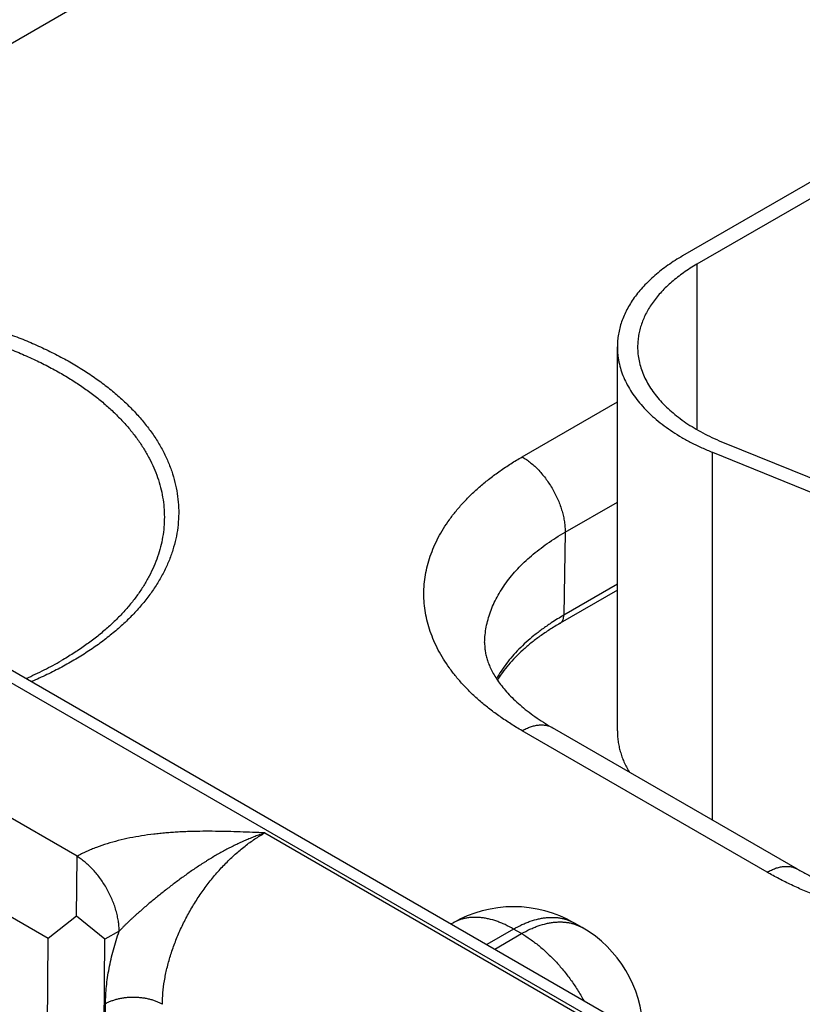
# Model space of a CAD drawing. Header units: inches. Extents: x 0 to 34, y 0 to 22.
# Tile 79 of 124: x 26.303 to 26.69, y 15.148 to 15.634. Entities that reach past the tile are written whole.
import ezdxf

# ---------------------------------------------------------------- set-up
doc = ezdxf.new("R2010")
doc.units = ezdxf.units.IN
doc.header["$LTSCALE"] = 1.87
doc.header["$MEASUREMENT"] = 0
doc.layers.get('0').update_dxf_attribs({"linetype": 'CONTINUOUS'})

msp = doc.modelspace()

# ---------------------------------------------------------------- linework, layer by layer
at = {"color": 7, "linetype": 'CONTINUOUS'}
for p, q in [((21.7109584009, 17.9558702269), (26.9422578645, 14.9353834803)), ((21.7204667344, 17.9568122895), (26.9517661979, 14.9363255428)), ((26.6284400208, 15.8121553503), (26.2487236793, 15.5929118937)), ((26.9600531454, 15.7076309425), (26.6305413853, 15.5173749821)), ((26.9671242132, 15.7035481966), (26.6376124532, 15.5132922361)), ((26.6376124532, 15.5132922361), (26.6376124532, 15.4316513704)), ((26.5983231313, 15.2830436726), (26.5983231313, 15.4724647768)), ((26.55132547, 15.4181934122), (26.5983231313, 15.4453292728)), ((26.6509654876, 15.4251679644), (26.7582662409, 15.3817872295)), ((26.6452297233, 15.4204382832), (26.7525304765, 15.3770575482)), ((26.6452297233, 15.2389598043), (26.6452297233, 15.4204382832)), ((26.5725354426, 15.3810254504), (26.5983231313, 15.3959149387)), ((26.5725354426, 15.3810254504), (26.5719105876, 15.3400516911)), ((26.5983231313, 15.3553019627), (26.5719105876, 15.3400516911)), ((26.5983231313, 15.3523804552), (26.5700445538, 15.336052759)), ((26.331729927, 15.2210729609), (26.1691831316, 15.3149254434)), ((26.3174635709, 15.1805342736), (26.1410249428, 15.2824077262)), ((26.6722407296, 15.2132165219), (26.55132547, 15.2830314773)), ((26.6872414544, 15.2147027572), (26.5663261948, 15.2845177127)), ((26.4244106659, 15.2326195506), (26.8467908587, 14.9887429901)), ((26.3314313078, 15.1914904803), (26.33172646, 15.2210135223)), ((26.3314313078, 15.1914904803), (26.3174635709, 15.1805342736)), ((26.3454977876, 15.1801786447), (26.3314313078, 15.1914904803)), ((26.5170957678, 15.1881390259), (26.516368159, 15.1877189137)), ((26.5470972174, 15.1851665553), (26.533942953, 15.1775714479)), ((26.5510339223, 15.1828935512), (26.5470972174, 15.1851665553)), ((26.5770956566, 15.1881407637), (26.5770986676, 15.1881390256)), ((26.5810353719, 15.1858660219), (26.577098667, 15.1881390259)), ((26.313850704, 14.7086974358), (26.3174635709, 15.1805342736)), ((26.3418854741, 14.7084140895), (26.3454977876, 15.1801786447)), ((26.3525140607, 15.1840907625), (26.3454977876, 15.1801786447)), ((26.5378796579, 15.1752984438), (26.5510339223, 15.1828935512)), ((26.3424037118, 14.7087132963), (26.345769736, 15.1483127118))]:
    msp.add_line(p, q, dxfattribs=at)
for centre, radius, start, end in [((26.6335310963, 15.2332672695), 0.1232882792, 119.987319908, 123.3746795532), ((26.5470972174, 15.1361783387), 0.06, 60.0050616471, 119.994938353), ((26.5510339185, 15.1339053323), 0.0600000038, 1.7317570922, 59.9983786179)]:
    msp.add_arc(centre, radius, start, end, dxfattribs=at)
for points, knots in [([(26.6305413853, 15.5173749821), (26.6292845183, 15.5166492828), (26.6268323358, 15.5151639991), (26.6233035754, 15.5128050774), (26.6199790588, 15.510348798), (26.6168668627, 15.5078010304), (26.6139744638, 15.5051678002), (26.6113088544, 15.5024553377), (26.6088765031, 15.4996700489), (26.6066833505, 15.4968185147), (26.6047348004, 15.4939074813), (26.6030357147, 15.4909438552), (26.6015903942, 15.4879347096), (26.6004025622, 15.4848872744), (26.5994753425, 15.4818089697), (26.59881122, 15.4787072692), (26.5984120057, 15.4755901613), (26.5983231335, 15.4735046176), (26.5983231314, 15.4724648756)], [0, 0, 0, 0, 0.075233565, 0.1485597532, 0.2199568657, 0.2894199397, 0.3569633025, 0.4226218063, 0.4864523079, 0.5485350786, 0.608974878, 0.6679016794, 0.7254708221, 0.7818623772, 0.8372795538, 0.8919460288, 0.9461021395, 1, 1, 1, 1]), ([(26.6376124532, 15.5132922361), (26.6364698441, 15.512632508), (26.6342405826, 15.5112822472), (26.6310326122, 15.5091377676), (26.6280103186, 15.506904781), (26.6251810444, 15.504588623), (26.6225515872, 15.5021947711), (26.6201283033, 15.4997288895), (26.6179170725, 15.4971968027), (26.6159232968, 15.494604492), (26.6141518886, 15.4919580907), (26.6126072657, 15.4892638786), (26.6112933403, 15.4865282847), (26.6102134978, 15.4837578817), (26.6093705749, 15.4809594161), (26.6087668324, 15.4781396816), (26.608403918, 15.4753059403), (26.6083231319, 15.4734099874), (26.6083231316, 15.4724647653)], [0, 0, 0, 0, 0.0752335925, 0.1485597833, 0.2199569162, 0.2894199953, 0.3569633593, 0.4226218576, 0.4864523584, 0.5485351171, 0.6089749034, 0.6679016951, 0.7254708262, 0.7818623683, 0.8372795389, 0.8919460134, 0.9461021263, 1, 1, 1, 1]), ([(26.056645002, 15.4531559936), (26.0586021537, 15.454671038), (26.0626590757, 15.45763714), (26.0690526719, 15.4618289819), (26.0758253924, 15.4658169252), (26.0829576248, 15.4695894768), (26.0904290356, 15.4731359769), (26.0982182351, 15.4764463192), (26.1063029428, 15.479511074), (26.1146600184, 15.482321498), (26.123265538, 15.4848695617), (26.1320948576, 15.4871479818), (26.1411226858, 15.4891502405), (26.1503231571, 15.4908706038), (26.1596699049, 15.4923041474), (26.1691361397, 15.4934467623), (26.1786947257, 15.4942951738), (26.1883182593, 15.4948469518), (26.1979791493, 15.4951005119), (26.2076496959, 15.4950551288), (26.2173021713, 15.4947109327), (26.2269089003, 15.4940689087), (26.2364423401, 15.4931308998), (26.2458751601, 15.4918995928), (26.2551803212, 15.4903785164), (26.2643311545, 15.4885720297), (26.273301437, 15.4864853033), (26.2820654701, 15.4841243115), (26.2905981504, 15.4814958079), (26.2988750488, 15.4786073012), (26.3068724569, 15.4754670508), (26.3145675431, 15.4720839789), (26.3219380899, 15.4684678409), (26.326683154, 15.4658747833), (26.328994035, 15.4645405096)], [0, 0, 0, 0, 0.0259738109, 0.0527110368, 0.0802006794, 0.1084243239, 0.1373568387, 0.166967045, 0.1972183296, 0.2280692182, 0.2594739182, 0.2913828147, 0.3237429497, 0.3564984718, 0.3895910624, 0.4229603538, 0.4565443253, 0.4902796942, 0.524102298, 0.5579474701, 0.5917504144, 0.6254465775, 0.6589720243, 0.6922638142, 0.7252603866, 0.7579019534, 0.7901308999, 0.8218922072, 0.8531338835, 0.8838074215, 0.9138682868, 0.9432764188, 0.9719967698, 1, 1, 1, 1]), ([(26.0634757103, 15.4492132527), (26.0653713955, 15.45064714), (26.0692966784, 15.4534533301), (26.0754729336, 15.4574172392), (26.0820052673, 15.4611856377), (26.0888750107, 15.4647478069), (26.0960628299, 15.4680938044), (26.1035484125, 15.4712142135), (26.1113106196, 15.4741002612), (26.1193275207, 15.4767438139), (26.1275764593, 15.4791374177), (26.1360341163, 15.4812743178), (26.144676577, 15.4831484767), (26.1534793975, 15.4847546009), (26.1624176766, 15.486088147), (26.1714661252, 15.4871453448), (26.1805991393, 15.4879232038), (26.1897908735, 15.4884195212), (26.199015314, 15.4886328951), (26.2082463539, 15.488562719), (26.2174578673, 15.4882091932), (26.226623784, 15.4875733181), (26.2357181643, 15.4866568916), (26.2447152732, 15.485462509), (26.2535896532, 15.4839935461), (26.2623161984, 15.4822541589), (26.270870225, 15.4802492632), (26.2792275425, 15.4779845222), (26.2873645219, 15.4754663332), (26.2952581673, 15.4727017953), (26.3028861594, 15.4696987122), (26.3102270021, 15.4664655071), (26.3172597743, 15.463011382), (26.32178826, 15.460535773), (26.323994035, 15.4592621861)], [0, 0, 0, 0, 0.0260999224, 0.0529558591, 0.0805554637, 0.1088792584, 0.1379013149, 0.1675898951, 0.1979080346, 0.2288141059, 0.2602623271, 0.2922032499, 0.3245842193, 0.3573498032, 0.3904422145, 0.4238017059, 0.4573669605, 0.4910754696, 0.5248639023, 0.5586684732, 0.5924253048, 0.6260707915, 0.6595419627, 0.6927768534, 0.725714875, 0.7582972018, 0.790467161, 0.8221706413, 0.8533565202, 0.8839771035, 0.9139886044, 0.943351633, 0.972031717, 1, 1, 1, 1]), ([(26.5983231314, 15.4724648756), (26.5983231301, 15.471829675), (26.5983561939, 15.4705578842), (26.5985048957, 15.4686527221), (26.5987525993, 15.4667509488), (26.5992160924, 15.4642133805), (26.6000466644, 15.4610506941), (26.6014307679, 15.4573135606), (26.6032004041, 15.4536329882), (26.6053485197, 15.4500224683), (26.6078668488, 15.4464947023), (26.6107459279, 15.4430620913), (26.6139751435, 15.4397366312), (26.6175427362, 15.4365299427), (26.6214358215, 15.4334532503), (26.6256404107, 15.4305173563), (26.6301414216, 15.4277326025), (26.6349227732, 15.425108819), (26.6399672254, 15.4226553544), (26.6434500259, 15.4211577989), (26.6452297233, 15.4204382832)], [0, 0, 0, 0, 0.0256807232, 0.0514075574, 0.0772262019, 0.1031815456, 0.1556593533, 0.2091874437, 0.2640618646, 0.3205389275, 0.3788318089, 0.4391095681, 0.5014980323, 0.5660818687, 0.6329074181, 0.7019858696, 0.7732964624, 0.8467896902, 0.9223901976, 1, 1, 1, 1]), ([(26.6083231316, 15.4724647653), (26.6083231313, 15.4713092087), (26.6084441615, 15.4689880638), (26.6089873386, 15.4655252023), (26.6098899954, 15.4620883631), (26.6111482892, 15.4586908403), (26.6127570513, 15.4553449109), (26.6147098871, 15.4520626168), (26.6169992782, 15.4488555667), (26.619616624, 15.4457350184), (26.6225522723, 15.442711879), (26.6257955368, 15.439796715), (26.6293347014, 15.436999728), (26.6331570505, 15.4343307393), (26.637248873, 15.4317991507), (26.641595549, 15.4294138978), (26.646181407, 15.4271834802), (26.6493475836, 15.4258220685), (26.6509654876, 15.4251679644)], [0, 0, 0, 0, 0.0513920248, 0.103150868, 0.155630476, 0.2091604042, 0.2640367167, 0.3205157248, 0.3788106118, 0.4390904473, 0.5014810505, 0.566067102, 0.6328949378, 0.7019757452, 0.7732887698, 0.846784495, 0.9223875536, 1, 1, 1, 1]), ([(26.328994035, 15.4645405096), (26.3312438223, 15.4632415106), (26.3356231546, 15.4605775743), (26.341898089, 15.4563260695), (26.3477705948, 15.4518859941), (26.3532236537, 15.4472699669), (26.3582416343, 15.4424909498), (26.3628100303, 15.437562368), (26.3669155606, 15.4324980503), (26.3705461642, 15.4273122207), (26.3736910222, 15.4220194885), (26.3763405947, 15.416634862), (26.3784866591, 15.4111737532), (26.3801223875, 15.40565199), (26.3812424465, 15.4000858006), (26.3818430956, 15.3944917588), (26.381922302, 15.3888866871), (26.3814797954, 15.3832875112), (26.3805170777, 15.3777111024), (26.3790373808, 15.3721741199), (26.3770455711, 15.3666929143), (26.3745480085, 15.3612834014), (26.3715526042, 15.3559612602), (26.3686700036, 15.3516427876), (26.3661313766, 15.3482471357), (26.3633956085, 15.3448416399), (26.3596763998, 15.340667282), (26.354793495, 15.3358415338), (26.3494708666, 15.3311746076), (26.3437239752, 15.326679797), (26.3375692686, 15.3223697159), (26.331024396, 15.3182565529), (26.324108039, 15.3143519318), (26.3168401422, 15.3106669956), (26.31183254, 15.308390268), (26.3092767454, 15.3072895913)], [0, 0, 0, 0, 0.0367632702, 0.0725062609, 0.1072174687, 0.1408965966, 0.1735557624, 0.2052205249, 0.2359308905, 0.2657421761, 0.2947256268, 0.3229686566, 0.3505745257, 0.3776613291, 0.4043601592, 0.4308124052, 0.4571662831, 0.4835727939, 0.5101814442, 0.5371360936, 0.5645712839, 0.5926092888, 0.6213580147, 0.6509097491, 0.666013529, 0.6813452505, 0.7127154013, 0.7450693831, 0.7784370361, 0.8128344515, 0.8482650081, 0.8847204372, 0.9221818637, 0.9606207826, 1, 1, 1, 1]), ([(26.323994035, 15.4592621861), (26.3259759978, 15.4581178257), (26.3298428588, 15.4557756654), (26.3354073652, 15.4520558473), (26.340649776, 15.4481824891), (26.3455573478, 15.4441648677), (26.3501183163, 15.4400124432), (26.354321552, 15.4357351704), (26.3575400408, 15.432049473), (26.3599215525, 15.4290485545), (26.3621443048, 15.4260558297), (26.3646877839, 15.4222557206), (26.3673668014, 15.4175823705), (26.369645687, 15.4128371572), (26.3715184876, 15.4080315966), (26.3729803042, 15.4031773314), (26.374027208, 15.3982862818), (26.3746563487, 15.393370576), (26.3748659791, 15.3884425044), (26.3746555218, 15.3835144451), (26.3740255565, 15.3785987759), (26.3729778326, 15.3737077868), (26.3715152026, 15.3688536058), (26.3696415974, 15.3640481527), (26.3673619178, 15.3593030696), (26.3646821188, 15.3546298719), (26.3621380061, 15.3508299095), (26.3599147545, 15.3478373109), (26.3575327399, 15.3448365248), (26.3543136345, 15.3411510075), (26.3501096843, 15.3368739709), (26.3455480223, 15.3327218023), (26.3406397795, 15.3287044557), (26.3353967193, 15.3248313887), (26.3298315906, 15.3211118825), (26.3259643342, 15.318769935), (26.3239821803, 15.3176256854)], [0, 0, 0, 0, 0.0376159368, 0.0742781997, 0.1099758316, 0.144706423, 0.1784771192, 0.2113053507, 0.2432195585, 0.2588479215, 0.2742638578, 0.304482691, 0.333945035, 0.3627285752, 0.3909233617, 0.418631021, 0.4459634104, 0.4730407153, 0.499989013, 0.5269374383, 0.5540151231, 0.5813481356, 0.6090566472, 0.6372524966, 0.6660372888, 0.69550105, 0.7257214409, 0.7411382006, 0.7567674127, 0.7886833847, 0.8215134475, 0.8552860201, 0.8900185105, 0.9257180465, 0.9623822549, 1, 1, 1, 1]), ([(26.55132547, 15.2830314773), (26.5494341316, 15.2841235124), (26.5457440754, 15.2863585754), (26.5404339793, 15.2899082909), (26.5354312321, 15.293604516), (26.5307479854, 15.2974384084), (26.5263954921, 15.3014009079), (26.5223842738, 15.3054826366), (26.5187240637, 15.3096739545), (26.5154238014, 15.3139649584), (26.5124916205, 15.3183454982), (26.5099348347, 15.3228051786), (26.5077599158, 15.3273333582), (26.5059724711, 15.3319191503), (26.5045771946, 15.3365514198), (26.5035778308, 15.3412188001), (26.5029771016, 15.3459097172), (26.5027766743, 15.3506124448), (26.5029771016, 15.3553151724), (26.5035778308, 15.3600060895), (26.5045771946, 15.3646734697), (26.5059724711, 15.3693057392), (26.5077599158, 15.3738915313), (26.5099348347, 15.378419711), (26.5124916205, 15.3828793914), (26.5154238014, 15.3872599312), (26.5187240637, 15.3915509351), (26.5223842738, 15.3957422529), (26.5263954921, 15.3998239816), (26.5307479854, 15.4037864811), (26.5354312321, 15.4076203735), (26.5404339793, 15.4113165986), (26.5457440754, 15.4148663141), (26.5494341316, 15.4171013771), (26.55132547, 15.4181934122)], [0, 0, 0, 0, 0.0376167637, 0.0742798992, 0.1099784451, 0.1447099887, 0.1784816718, 0.2113109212, 0.2432261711, 0.2742675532, 0.3044874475, 0.3339508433, 0.3627354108, 0.3909311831, 0.4186397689, 0.4459730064, 0.4730510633, 0.5, 0.5269489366, 0.5540269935, 0.5813602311, 0.6090688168, 0.6372645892, 0.6660491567, 0.6955125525, 0.7257324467, 0.7567738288, 0.7886890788, 0.8215183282, 0.8552900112, 0.8900215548, 0.9257201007, 0.9623832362, 1, 1, 1, 1]), ([(26.55132547, 15.4181934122), (26.5520442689, 15.4177783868), (26.5534776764, 15.4168646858), (26.5555557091, 15.415299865), (26.557592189, 15.413523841), (26.5595671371, 15.4115540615), (26.5614614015, 15.4094097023), (26.5632564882, 15.4071117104), (26.5649348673, 15.4046825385), (26.5664801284, 15.402145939), (26.5678771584, 15.399526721), (26.5691122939, 15.3968505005), (26.5701734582, 15.3941434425), (26.5710502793, 15.3914319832), (26.5717341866, 15.3887425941), (26.5722184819, 15.3861013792), (26.5724983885, 15.3835342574), (26.572547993, 15.3818484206), (26.5725354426, 15.3810254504)], [0, 0, 0, 0, 0.0559343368, 0.1144002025, 0.1751511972, 0.2378825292, 0.3022429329, 0.3678453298, 0.4342766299, 0.5011069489, 0.5678984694, 0.6342141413, 0.6996263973, 0.7637260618, 0.8261316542, 0.886499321, 0.9445336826, 1, 1, 1, 1]), ([(26.5328491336, 15.3266568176), (26.5328761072, 15.3279184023), (26.5330364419, 15.3304478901), (26.5335938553, 15.3342243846), (26.5344670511, 15.337980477), (26.535653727, 15.3417068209), (26.5371508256, 15.3453946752), (26.5389545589, 15.3490353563), (26.5410604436, 15.352620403), (26.5434633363, 15.3561415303), (26.5461574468, 15.3595906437), (26.5491363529, 15.3629598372), (26.5523930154, 15.3662413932), (26.555919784, 15.3694277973), (26.5597083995, 15.3725117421), (26.5637500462, 15.3754861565), (26.568035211, 15.3783441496), (26.5710108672, 15.3801451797), (26.5725354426, 15.3810254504)], [0, 0, 0, 0, 0.0538181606, 0.1079490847, 0.1626343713, 0.2181032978, 0.2745684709, 0.3322224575, 0.391235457, 0.4517539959, 0.5139004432, 0.5777732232, 0.6434475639, 0.7109765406, 0.7803923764, 0.8517078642, 0.9249175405, 1, 1, 1, 1]), ([(26.5657087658, 15.3362242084), (26.5642162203, 15.3352393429), (26.5613163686, 15.3332282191), (26.5571794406, 15.330045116), (26.5533255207, 15.3267449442), (26.5497645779, 15.3233360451), (26.5465057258, 15.3198269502), (26.54355734, 15.3162263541), (26.5409272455, 15.3125435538), (26.5393707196, 15.3100071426), (26.5386506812, 15.308729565)], [0, 0, 0, 0, 0.1378020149, 0.271827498, 0.4020818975, 0.5286113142, 0.6515058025, 0.7709023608, 0.8869876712, 1, 1, 1, 1]), ([(26.5700445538, 15.336052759), (26.5683150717, 15.3350541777), (26.5649597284, 15.3330109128), (26.5601724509, 15.3297549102), (26.5557301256, 15.3263730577), (26.5516465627, 15.3228804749), (26.5479334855, 15.3192929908), (26.5446003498, 15.3156268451), (26.541654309, 15.3118988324), (26.5399156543, 15.3093304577), (26.5391164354, 15.3080418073)], [0, 0, 0, 0, 0.1421927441, 0.2795830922, 0.4120482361, 0.5395124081, 0.6619553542, 0.7794219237, 0.8920333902, 1, 1, 1, 1]), ([(26.5700445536, 15.3360527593), (26.5701890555, 15.3361361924), (26.5704670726, 15.336329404), (26.5708357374, 15.3366882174), (26.571154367, 15.3371132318), (26.5714201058, 15.3375998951), (26.5716309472, 15.3381434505), (26.5717853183, 15.3387388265), (26.5718820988, 15.3393805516), (26.5719071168, 15.3398240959), (26.5719105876, 15.3400516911)], [0, 0, 0, 0, 0.1085274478, 0.2190128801, 0.3332446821, 0.4527140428, 0.5785476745, 0.7114953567, 0.8519515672, 1, 1, 1, 1]), ([(26.5328491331, 15.3266568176), (26.5328335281, 15.3259269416), (26.5328580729, 15.3248263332), (26.532986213, 15.3233585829), (26.5331832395, 15.3218566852), (26.5335641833, 15.3199313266), (26.534242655, 15.3175667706), (26.5351698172, 15.3151094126), (26.5363701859, 15.3125530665), (26.5378670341, 15.3099000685), (26.539680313, 15.3071603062), (26.5418252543, 15.3043493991), (26.5443118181, 15.3014868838), (26.547144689, 15.2985944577), (26.5503237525, 15.295694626), (26.5538447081, 15.292809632), (26.5576998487, 15.2899607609), (26.5618785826, 15.2871679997), (26.564810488, 15.2853928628), (26.5663261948, 15.2845177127)], [0, 0, 0, 0, 0.0389582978, 0.0586512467, 0.0786062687, 0.1197696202, 0.1632520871, 0.2097351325, 0.2597789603, 0.3138144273, 0.3721467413, 0.4349665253, 0.5023669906, 0.5743607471, 0.6508973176, 0.7318775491, 0.8171660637, 0.9066007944, 1, 1, 1, 1]), ([(26.3065706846, 15.3088525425), (26.3096002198, 15.3101821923), (26.3154883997, 15.3129465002), (26.3212169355, 15.3160293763), (26.3239821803, 15.3176256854)], [0, 0, 0, 0, 0.5088869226, 1, 1, 1, 1]), ([(26.55132547, 15.2830314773), (26.5520022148, 15.2834222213), (26.5533529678, 15.2841294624), (26.5554134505, 15.2849727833), (26.557437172, 15.2855628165), (26.559404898, 15.2858930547), (26.5610022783, 15.2859485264), (26.5622269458, 15.2858554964), (26.5631087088, 15.2857205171), (26.5639621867, 15.2855197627), (26.5647853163, 15.2852536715), (26.5655759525, 15.2849229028), (26.5660806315, 15.2846594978), (26.5663261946, 15.2845177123)], [0, 0, 0, 0, 0.1485684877, 0.2894269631, 0.4226152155, 0.5485014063, 0.667826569, 0.7254095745, 0.7818142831, 0.8372440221, 0.8919226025, 0.9460905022, 1, 1, 1, 1]), ([(26.5983231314, 15.2830437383), (26.5983231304, 15.2821801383), (26.5983843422, 15.2804494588), (26.5986594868, 15.2778598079), (26.5991175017, 15.2752788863), (26.5997575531, 15.2727112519), (26.6005784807, 15.2701612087), (26.6015788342, 15.2676330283), (26.6027567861, 15.2651310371), (26.6036502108, 15.2634995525), (26.604124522, 15.2626900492)], [0, 0, 0, 0, 0.1209870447, 0.242374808, 0.3645574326, 0.4879162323, 0.6128140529, 0.7395905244, 0.868558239, 1, 1, 1, 1]), ([(26.4244106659, 15.2326195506), (26.4223763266, 15.2327053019), (26.418307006, 15.2328771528), (26.4122005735, 15.2331102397), (26.4060894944, 15.2332939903), (26.399973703, 15.233404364), (26.3938557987, 15.2334168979), (26.3887590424, 15.2333259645), (26.3846866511, 15.233180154), (26.3816382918, 15.2330319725), (26.3785970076, 15.2328418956), (26.3755652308, 15.2326067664), (26.3725456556, 15.2323244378), (26.368548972, 15.2318827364), (26.3636063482, 15.2312016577), (26.3577708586, 15.2301569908), (26.3520827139, 15.2288720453), (26.3465864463, 15.2273360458), (26.3421712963, 15.2258285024), (26.3391925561, 15.2246482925), (26.3375442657, 15.223945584), (26.3363350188, 15.2234046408), (26.335147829, 15.2228478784), (26.3339839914, 15.222275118), (26.33284532, 15.2216851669), (26.3320988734, 15.2212786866), (26.331729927, 15.2210729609)], [0, 0, 0, 0, 0.0646216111, 0.1292640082, 0.193941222, 0.2586547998, 0.3233874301, 0.3880971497, 0.420422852, 0.452713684, 0.484954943, 0.5171297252, 0.5492190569, 0.5812012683, 0.6447408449, 0.707525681, 0.7692922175, 0.8297447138, 0.8885633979, 0.9172613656, 0.9314137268, 0.9454284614, 0.9593022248, 0.9730272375, 0.986593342, 1, 1, 1, 1]), ([(26.4244108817, 15.2326195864), (26.4235975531, 15.2323516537), (26.4219707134, 15.2317940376), (26.4195413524, 15.2308974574), (26.4171153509, 15.229936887), (26.4146946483, 15.2289133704), (26.4122794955, 15.2278312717), (26.410275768, 15.2268835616), (26.4086770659, 15.2260972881), (26.40707723, 15.2252898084), (26.4050845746, 15.2242461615), (26.4027069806, 15.222946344), (26.400341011, 15.2215989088), (26.3979884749, 15.2202050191), (26.3960424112, 15.219006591), (26.394492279, 15.2180278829), (26.3929440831, 15.2170353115), (26.3910179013, 15.215771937), (26.388724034, 15.2142207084), (26.3864462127, 15.2126359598), (26.3841841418, 15.2110207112), (26.3819373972, 15.2093778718), (26.3797055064, 15.2077100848), (26.3774890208, 15.2060183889), (26.3752881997, 15.2043040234), (26.3731023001, 15.2025693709), (26.3709311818, 15.2008159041), (26.3687764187, 15.199043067), (26.3666387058, 15.1972516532), (26.3645194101, 15.1954420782), (26.3627715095, 15.1939162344), (26.3613858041, 15.1926849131), (26.3603542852, 15.191756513), (26.3593311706, 15.1908221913), (26.3583175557, 15.1898816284), (26.3573144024, 15.1889348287), (26.3563229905, 15.1879816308), (26.35534525, 15.1870213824), (26.3543830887, 15.1860537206), (26.3534383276, 15.1850786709), (26.3528197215, 15.1844212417), (26.3525141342, 15.1840909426)], [0, 0, 0, 0, 0.0293720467, 0.0589812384, 0.0888134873, 0.1188613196, 0.1491211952, 0.1795820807, 0.1948834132, 0.2102291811, 0.2410491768, 0.2720336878, 0.3031677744, 0.3344353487, 0.3658219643, 0.3815562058, 0.3973154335, 0.4289012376, 0.460565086, 0.4922943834, 0.5240770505, 0.5559024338, 0.587760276, 0.6196420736, 0.6515400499, 0.6834474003, 0.7153571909, 0.7472626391, 0.7791548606, 0.8110218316, 0.8428470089, 0.8587363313, 0.8746048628, 0.8904479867, 0.9062600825, 0.9220337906, 0.9377610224, 0.9534327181, 0.9690384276, 0.9845656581, 1, 1, 1, 1]), ([(26.3738044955, 15.1480280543), (26.3738192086, 15.1499389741), (26.3740200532, 15.1538438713), (26.3747920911, 15.1597729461), (26.3760339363, 15.1658500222), (26.3777337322, 15.1720173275), (26.3798753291, 15.1782168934), (26.3824384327, 15.1843901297), (26.3853987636, 15.1904786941), (26.3887282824, 15.1964249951), (26.3923954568, 15.2021727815), (26.3963655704, 15.2076676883), (26.4006010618, 15.2128577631), (26.4050619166, 15.2176939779), (26.4097060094, 15.2221306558), (26.4144897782, 15.2261260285), (26.4193678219, 15.2296421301), (26.4227267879, 15.2316898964), (26.4244107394, 15.2326195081)], [0, 0, 0, 0, 0.0558990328, 0.1142229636, 0.1747461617, 0.2371873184, 0.3012203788, 0.3664845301, 0.4325934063, 0.4991437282, 0.5657236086, 0.6319206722, 0.6973301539, 0.761563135, 0.8242550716, 0.8850748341, 0.943734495, 1, 1, 1, 1]), ([(26.3525138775, 15.1840906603), (26.3525138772, 15.1849102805), (26.3524424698, 15.1865872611), (26.352139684, 15.1891380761), (26.3516416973, 15.1917594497), (26.3509532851, 15.1944262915), (26.3500810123, 15.1971133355), (26.3490331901, 15.1997949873), (26.3478198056, 15.2024456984), (26.3464524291, 15.2050401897), (26.3449441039, 15.2075537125), (26.3433092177, 15.209962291), (26.3415633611, 15.2122429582), (26.3397231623, 15.2143739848), (26.3378061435, 15.216335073), (26.3358304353, 15.2181076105), (26.3338149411, 15.2196746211), (26.3324240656, 15.2205943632), (26.33172646, 15.2210135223)], [0, 0, 0, 0, 0.0559164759, 0.1143675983, 0.1751018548, 0.2378120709, 0.3021467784, 0.3677203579, 0.4341223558, 0.5009262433, 0.5676978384, 0.6340035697, 0.6994187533, 0.76353606, 0.8259743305, 0.8863879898, 0.9444773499, 1, 1, 1, 1]), ([(26.6722407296, 15.2132165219), (26.6729174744, 15.2136072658), (26.6742682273, 15.2143145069), (26.6763287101, 15.2151578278), (26.6783524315, 15.2157478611), (26.6803201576, 15.2160780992), (26.6819175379, 15.2161335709), (26.6831422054, 15.2160405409), (26.6840239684, 15.2159055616), (26.6848774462, 15.2157048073), (26.6857005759, 15.2154387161), (26.6864912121, 15.2151079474), (26.6869958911, 15.2148445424), (26.6872414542, 15.2147027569)], [0, 0, 0, 0, 0.1485684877, 0.2894269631, 0.4226152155, 0.5485014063, 0.667826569, 0.7254095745, 0.7818142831, 0.8372440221, 0.8919226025, 0.9460905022, 1, 1, 1, 1]), ([(26.6872414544, 15.2147027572), (26.6888412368, 15.2137790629), (26.6921419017, 15.2119687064), (26.697287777, 15.2094142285), (26.7027056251, 15.2069831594), (26.7083774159, 15.2046880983), (26.7142847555, 15.2025401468), (26.7204088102, 15.2005491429), (26.7267304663, 15.1987237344), (26.7332303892, 15.1970714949), (26.7398890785, 15.1955989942), (26.7466869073, 15.194311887), (26.7536041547, 15.1932149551), (26.7606210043, 15.1923121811), (26.7677176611, 15.1916067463), (26.7772747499, 15.1909315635), (26.7892868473, 15.1905945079), (26.801298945, 15.1909315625), (26.8108560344, 15.1916067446), (26.817952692, 15.1923121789), (26.8249695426, 15.1932149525), (26.8318867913, 15.194311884), (26.8386846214, 15.1955989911), (26.8453433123, 15.1970714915), (26.8518432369, 15.1987237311), (26.8581648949, 15.2005491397), (26.8642889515, 15.202540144), (26.8701962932, 15.2046880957), (26.8758680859, 15.2069831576), (26.8812859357, 15.2094142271), (26.8864318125, 15.2119687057), (26.8897324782, 15.2137790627), (26.891332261, 15.2147027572)], [0, 0, 0, 0, 0.0261538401, 0.0532792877, 0.0813171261, 0.1102065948, 0.1398856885, 0.1702914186, 0.2013599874, 0.2330269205, 0.2652271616, 0.2978951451, 0.3309648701, 0.36436996, 0.3980437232, 0.4319192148, 0.4999999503, 0.5680806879, 0.6019561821, 0.6356299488, 0.6690350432, 0.7021047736, 0.7347727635, 0.7669730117, 0.7986399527, 0.8297085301, 0.8601142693, 0.8897933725, 0.9186828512, 0.9467206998, 0.973846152, 1, 1, 1, 1]), ([(26.9063329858, 15.2132165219), (26.9043946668, 15.2120973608), (26.9004232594, 15.209916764), (26.8942701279, 15.2068555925), (26.8878645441, 15.2039723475), (26.8812220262, 15.2012740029), (26.8743584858, 15.1987669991), (26.8672904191, 15.1964573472), (26.8600348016, 15.1943505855), (26.8526090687, 15.1924517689), (26.8450310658, 15.1907654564), (26.8373190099, 15.189295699), (26.8294914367, 15.1880460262), (26.8215671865, 15.1870194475), (26.8135652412, 15.1862184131), (26.8028045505, 15.1854527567), (26.7892868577, 15.1850705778), (26.7757691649, 15.1854527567), (26.7650084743, 15.1862184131), (26.7570065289, 15.1870194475), (26.7490822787, 15.1880460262), (26.7412547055, 15.189295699), (26.7335426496, 15.1907654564), (26.7259646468, 15.1924517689), (26.7185389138, 15.1943505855), (26.7112832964, 15.1964573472), (26.7042152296, 15.1987669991), (26.6973516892, 15.2012740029), (26.6907091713, 15.2039723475), (26.6843035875, 15.2068555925), (26.678150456, 15.209916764), (26.6741790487, 15.2120973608), (26.6722407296, 15.2132165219)], [0, 0, 0, 0, 0.0275968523, 0.0558435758, 0.0847165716, 0.114187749, 0.1442251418, 0.1747932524, 0.2058534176, 0.2373641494, 0.2692814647, 0.3015591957, 0.3341492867, 0.3670020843, 0.4000666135, 0.4332908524, 0.5, 0.5667091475, 0.5999333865, 0.6329979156, 0.6658507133, 0.6984408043, 0.7307185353, 0.7626358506, 0.7941465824, 0.8252067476, 0.8557748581, 0.885812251, 0.9152834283, 0.9441564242, 0.9724031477, 1, 1, 1, 1]), ([(26.5470972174, 15.1851665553), (26.5457438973, 15.1859479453), (26.5436903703, 15.187023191), (26.5408981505, 15.1882399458), (26.5382004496, 15.1892593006), (26.535502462, 15.1900459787), (26.5328266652, 15.1905727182), (26.5308816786, 15.1908312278), (26.5289753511, 15.1909579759), (26.5271121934, 15.1909525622), (26.5252967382, 15.1908148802), (26.5235334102, 15.1905451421), (26.5218265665, 15.1901438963), (26.5201804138, 15.189612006), (26.5185992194, 15.188950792), (26.5175898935, 15.1884242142), (26.5170987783, 15.1881407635)], [0, 0, 0, 0, 0.148540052, 0.2199454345, 0.2894163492, 0.4225812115, 0.4864182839, 0.5485071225, 0.6089524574, 0.6678842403, 0.7254577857, 0.781853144, 0.8372735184, 0.8919425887, 0.9461006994, 1, 1, 1, 1]), ([(26.5470972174, 15.1851665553), (26.5484505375, 15.1859479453), (26.5505040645, 15.187023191), (26.5532962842, 15.1882399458), (26.5559939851, 15.1892593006), (26.5586919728, 15.1900459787), (26.5613677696, 15.1905727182), (26.5633127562, 15.1908312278), (26.5652190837, 15.1909579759), (26.5670822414, 15.1909525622), (26.5688976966, 15.1908148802), (26.5706610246, 15.1905451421), (26.5723678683, 15.1901438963), (26.574014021, 15.189612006), (26.5755952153, 15.188950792), (26.5766045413, 15.1884242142), (26.5770956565, 15.1881407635)], [0, 0, 0, 0, 0.148540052, 0.2199454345, 0.2894163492, 0.4225812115, 0.4864182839, 0.5485071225, 0.6089524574, 0.6678842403, 0.7254577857, 0.781853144, 0.8372735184, 0.8919425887, 0.9461006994, 1, 1, 1, 1]), ([(26.5510339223, 15.1828935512), (26.5523874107, 15.1836750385), (26.5544411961, 15.1847504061), (26.5572337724, 15.1859672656), (26.5599318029, 15.186986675), (26.5626301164, 15.1877733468), (26.5653062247, 15.1883000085), (26.5672514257, 15.1885584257), (26.5691579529, 15.188685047), (26.5710212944, 15.1886794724), (26.5728369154, 15.1885415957), (26.57460039, 15.1882716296), (26.5763073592, 15.187870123), (26.577953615, 15.1873379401), (26.5795348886, 15.1866764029), (26.5805442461, 15.1861495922), (26.5810353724, 15.1858660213)], [0, 0, 0, 0, 0.1485421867, 0.2199482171, 0.2894195, 0.4225843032, 0.4864210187, 0.5485093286, 0.608954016, 0.6678850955, 0.7254579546, 0.7818527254, 0.8372726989, 0.8919416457, 0.9461000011, 1, 1, 1, 1]), ([(26.345769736, 15.1483127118), (26.3457805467, 15.1497207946), (26.3458737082, 15.1525737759), (26.3462172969, 15.156895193), (26.3467656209, 15.1613020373), (26.3475168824, 15.1657801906), (26.3484685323, 15.1703154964), (26.3496177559, 15.174893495), (26.3509605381, 15.1794996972), (26.3519758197, 15.1825594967), (26.3525140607, 15.1840907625)], [0, 0, 0, 0, 0.115519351, 0.2340699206, 0.3555224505, 0.4797183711, 0.6064751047, 0.7355909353, 0.8668439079, 1, 1, 1, 1]), ([(26.5510339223, 15.1828935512), (26.5524995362, 15.1820473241), (26.5554218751, 15.1801810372), (26.5596548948, 15.1769789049), (26.5638000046, 15.1733395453), (26.5678149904, 15.1693000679), (26.5716594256, 15.1649013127), (26.5752943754, 15.1601878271), (26.5786828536, 15.1552076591), (26.5807542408, 15.1517440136), (26.5817409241, 15.1499793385)], [0, 0, 0, 0, 0.1115293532, 0.2281918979, 0.3494737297, 0.4747390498, 0.603255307, 0.7342160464, 0.8667618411, 1, 1, 1, 1]), ([(26.3738045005, 15.1480286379), (26.3733359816, 15.148299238), (26.3723541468, 15.1488119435), (26.3707969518, 15.1494805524), (26.3691356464, 15.1500604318), (26.3673858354, 15.1505461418), (26.3655637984, 15.1509331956), (26.3636865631, 15.1512179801), (26.3617716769, 15.1513978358), (26.3598370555, 15.1514710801), (26.3579008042, 15.1514370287), (26.3559810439, 15.1512959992), (26.3540957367, 15.1510493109), (26.3522625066, 15.1506992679), (26.3504984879, 15.1502491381), (26.3488200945, 15.1497030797), (26.3472430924, 15.149066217), (26.3462462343, 15.1485736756), (26.345769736, 15.1483127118)], [0, 0, 0, 0, 0.0557948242, 0.1140801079, 0.1746168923, 0.2371112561, 0.3012256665, 0.3665887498, 0.4328042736, 0.4994595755, 0.5661336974, 0.6324053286, 0.6978607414, 0.7621019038, 0.824754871, 0.8854787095, 0.9439751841, 1, 1, 1, 1])]:
    msp.add_open_spline(points, degree=3, knots=knots, dxfattribs=at)

doc.saveas('drawing.dxf')
